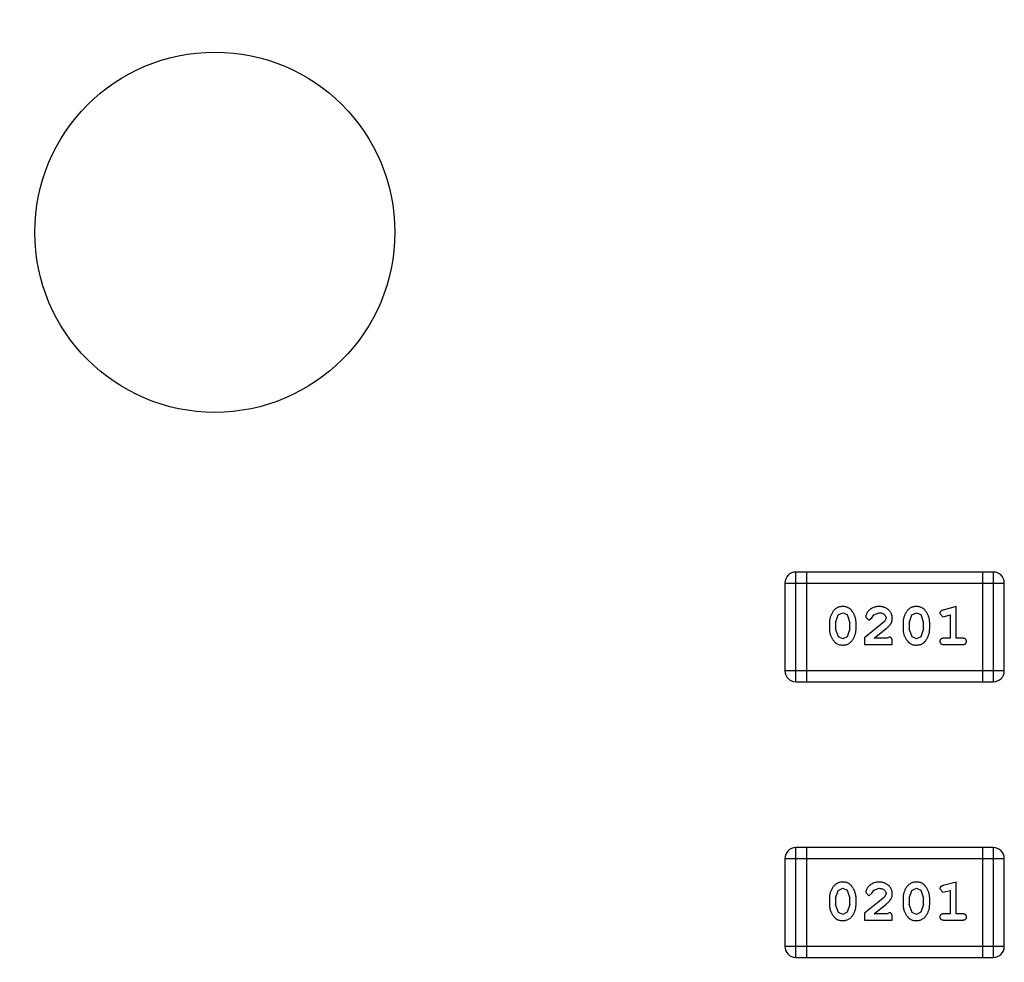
# Model space of a CAD drawing. Header units: inches. Extents: x -50 to 60, y -7 to 68.
# Tile 48 of 108: x -39.43 to -36.7, y 47.42 to 50.04. Entities that reach past the tile are written whole.
import ezdxf

# ---------------------------------------------------------------- set-up
doc = ezdxf.new("R2010")
doc.units = ezdxf.units.IN
doc.header["$LTSCALE"] = 1.21
doc.header["$MEASUREMENT"] = 0
doc.header["$PDMODE"] = 3
doc.header["$PDSIZE"] = 0.3125
doc.layers.get('0').update_dxf_attribs({"linetype": 'CONTINUOUS'})
doc.layers.get('Defpoints').update_dxf_attribs({"linetype": 'CONTINUOUS'})
doc.layers.add('DIM', color=3, linetype='CONTINUOUS')
doc.styles.get("Standard").update_dxf_attribs({"font": 'txt', "width": 0.8})
doc.dimstyles.get("Standard").update_dxf_attribs({"dimtxt": 0.15625, "dimasz": 0.1875, "dimexe": 0.125, "dimexo": 0.0625, "dimgap": 0.09, "dimtad": 0, "dimtih": 1, "dimtoh": 1, "dimzin": 4, "dimdsep": 46, "dimtxsty": 'STANDARD', "dimblk": '_FILLED', "dimblk1": '_FILLED', "dimblk2": '_FILLED', "dimcen": 0.09, "dimazin": 1, "dimtp": 0.01, "dimtm": 0.01, "dimtfac": 1, "dimtofl": 0, "dimtmove": 0, "dimatfit": 3, "dimldrblk": '_FILLED', "dimfxl": 1, "dimtolj": 1, "dimtzin": 4, "dimarcsym": 0})

# ---------------------------------------------------------------- blocks, each defined once
blk = doc.blocks.new('_FILLED')
at = {"color": 0, "linetype": 'ByBlock'}
blk.add_solid([(0, 0), (-1, 0.1667), (-1, -0.1667)], dxfattribs=at)
blk = doc.blocks.new('*D3')
at = {"layer": 'Defpoints', "color": 0}
for p in [(-38.8885, 54.5285), (-43.7167, 51.9885), (-38.8885, 51.9885)]:
    blk.add_point(p, dxfattribs=at)
at = {"layer": 'DIM', "color": 0, "lineweight": -2}
for p, q in [((-43.7167, 56.0285), (-43.7167, 57.5285)), ((-38.951, 54.5285), (-43.8417, 54.5285)), ((-38.951, 51.9885), (-43.8417, 51.9885)), ((-43.7167, 50.4885), (-43.7167, 48.9885))]:
    blk.add_line(p, q, dxfattribs=at)
at = {"layer": 'DIM', "color": 0, "lineweight": -2, "xscale": 1.5, "yscale": 1.5, "zscale": 1.5}
for p, rotation in [((-43.7167, 54.5285), 270), ((-43.7167, 51.9885), 90)]:
    blk.add_blockref('_FILLED', p, dxfattribs=dict(at, rotation=rotation))
at = {"layer": 'DIM', "color": 0, "insert": (-43.7167, 47.0985), "char_height": 1.5, "attachment_point": 5, "rotation": 90}
blk.add_mtext('\\A1;2.54', dxfattribs=at)
blk = doc.blocks.new('*D4')
at = {"layer": 'Defpoints', "color": 0}
for p in [(-38.8885, 54.5285), (-46.1025, 6.2685), (-38.8885, 6.2685)]:
    blk.add_point(p, dxfattribs=at)
at = {"layer": 'DIM', "color": 0, "lineweight": -2}
for p, q in [((-38.951, 54.5285), (-46.2275, 54.5285)), ((-46.1025, 53.0285), (-46.1025, 37.2885)), ((-46.1025, 7.7685), (-46.1025, 23.5085)), ((-38.951, 6.2685), (-46.2275, 6.2685))]:
    blk.add_line(p, q, dxfattribs=at)
at = {"layer": 'DIM', "color": 0, "lineweight": -2, "xscale": 1.5, "yscale": 1.5, "zscale": 1.5}
for p, rotation in [((-46.1025, 54.5285), 90), ((-46.1025, 6.2685), 270)]:
    blk.add_blockref('_FILLED', p, dxfattribs=dict(at, rotation=rotation))
at = {"layer": 'DIM', "color": 0, "insert": (-46.1025, 30.3985), "char_height": 1.5, "attachment_point": 5, "rotation": 90}
blk.add_mtext('\\A1;48.26(2.54*19)', dxfattribs=at)

msp = doc.modelspace()

# ---------------------------------------------------------------- linework, layer by layer
at = {"color": 7, "linetype": 'Continuous'}
for p, q in [((-37.2749, 48.2006), (-37.2749, 48.5054)), ((-36.7263, 48.5054), (-37.2749, 48.5054)), ((-37.2444, 48.2006), (-37.2444, 48.5054)), ((-36.7568, 48.5054), (-36.7568, 48.2006)), ((-36.7263, 48.5054), (-36.7263, 48.2006)), ((-37.3054, 48.4749), (-37.3054, 48.2311)), ((-37.3054, 48.4749), (-36.6958, 48.4749)), ((-36.6958, 48.2311), (-36.6958, 48.4749)), ((-36.8291, 48.4096), (-36.8657, 48.3998)), ((-36.8291, 48.3215), (-36.8291, 48.4096)), ((-37.1642, 48.3648), (-37.157, 48.3865)), ((-37.157, 48.3865), (-37.1446, 48.3923)), ((-37.1446, 48.3923), (-37.1325, 48.3871)), ((-37.1325, 48.3871), (-37.1249, 48.3648)), ((-37.0808, 48.3803), (-37.072, 48.3719)), ((-37.072, 48.3719), (-37.0635, 48.3785)), ((-37.0635, 48.3785), (-37.0586, 48.387)), ((-37.0586, 48.387), (-37.0437, 48.3923)), ((-37.0242, 48.3778), (-37.029, 48.3681)), ((-36.9597, 48.3648), (-36.9525, 48.3865)), ((-36.9525, 48.3865), (-36.9401, 48.3923)), ((-36.9401, 48.3923), (-36.9279, 48.3871)), ((-36.9279, 48.3871), (-36.9204, 48.3648)), ((-36.8748, 48.3906), (-36.8669, 48.3813)), ((-36.8669, 48.3813), (-36.8615, 48.3824)), ((-36.8615, 48.3824), (-36.8464, 48.3865)), ((-36.8464, 48.3865), (-36.8464, 48.3215)), ((-37.1815, 48.365), (-37.1815, 48.3473)), ((-37.1642, 48.3648), (-37.1642, 48.3476)), ((-37.1249, 48.3476), (-37.1249, 48.3648)), ((-37.1076, 48.3473), (-37.1076, 48.365)), ((-37.029, 48.3681), (-37.084, 48.3231)), ((-37.0572, 48.3215), (-37.0237, 48.3486)), ((-36.977, 48.365), (-36.977, 48.3473)), ((-36.9597, 48.3648), (-36.9597, 48.3476)), ((-36.9204, 48.3476), (-36.9204, 48.3648)), ((-36.9031, 48.3473), (-36.9031, 48.365)), ((-37.1566, 48.3253), (-37.1642, 48.3476)), ((-37.1444, 48.32), (-37.1566, 48.3253)), ((-37.1321, 48.3258), (-37.1444, 48.32)), ((-37.1249, 48.3476), (-37.1321, 48.3258)), ((-37.084, 48.3231), (-37.084, 48.3042)), ((-37.0211, 48.3215), (-37.0572, 48.3215)), ((-37.0156, 48.3247), (-37.0211, 48.3215)), ((-36.9521, 48.3253), (-36.9597, 48.3476)), ((-36.9399, 48.32), (-36.9521, 48.3253)), ((-36.9276, 48.3258), (-36.9399, 48.32)), ((-36.9204, 48.3476), (-36.9276, 48.3258)), ((-36.8464, 48.3215), (-36.8637, 48.3215)), ((-36.8118, 48.3215), (-36.8291, 48.3215)), ((-37.084, 48.3042), (-37.0069, 48.3042)), ((-37.0069, 48.3042), (-37.0069, 48.3121)), ((-36.8637, 48.3042), (-36.8118, 48.3042)), ((-36.6958, 48.2311), (-37.3054, 48.2311)), ((-37.2749, 48.2006), (-36.7263, 48.2006)), ((-37.2749, 47.4358), (-37.2749, 47.7406)), ((-36.7263, 47.7406), (-37.2749, 47.7406)), ((-37.2444, 47.4358), (-37.2444, 47.7406)), ((-36.7568, 47.7406), (-36.7568, 47.4358)), ((-36.7263, 47.7406), (-36.7263, 47.4358)), ((-37.3054, 47.7101), (-37.3054, 47.4663)), ((-37.3054, 47.7101), (-36.6958, 47.7101)), ((-36.6958, 47.4663), (-36.6958, 47.7101)), ((-36.8291, 47.6448), (-36.8657, 47.6349)), ((-36.8291, 47.5567), (-36.8291, 47.6448)), ((-37.1642, 47.5999), (-37.157, 47.6217)), ((-37.157, 47.6217), (-37.1446, 47.6275)), ((-37.1446, 47.6275), (-37.1325, 47.6222)), ((-37.1325, 47.6222), (-37.1249, 47.5999)), ((-37.0808, 47.6155), (-37.072, 47.6071)), ((-37.072, 47.6071), (-37.0635, 47.6136)), ((-37.0635, 47.6136), (-37.0586, 47.6221)), ((-37.0586, 47.6221), (-37.0437, 47.6275)), ((-37.0242, 47.613), (-37.029, 47.6033)), ((-36.9597, 47.5999), (-36.9525, 47.6217)), ((-36.9525, 47.6217), (-36.9401, 47.6275)), ((-36.9401, 47.6275), (-36.9279, 47.6222)), ((-36.9279, 47.6222), (-36.9204, 47.5999)), ((-36.8748, 47.6258), (-36.8669, 47.6165)), ((-36.8669, 47.6165), (-36.8615, 47.6175)), ((-36.8615, 47.6175), (-36.8464, 47.6217)), ((-36.8464, 47.6217), (-36.8464, 47.5567)), ((-37.1815, 47.6002), (-37.1815, 47.5825)), ((-37.1642, 47.5999), (-37.1642, 47.5827)), ((-37.1566, 47.5604), (-37.1642, 47.5827)), ((-37.1249, 47.5827), (-37.1321, 47.561)), ((-37.1249, 47.5827), (-37.1249, 47.5999)), ((-37.1076, 47.5825), (-37.1076, 47.6002)), ((-37.029, 47.6033), (-37.084, 47.5583)), ((-37.0572, 47.5567), (-37.0237, 47.5838)), ((-36.977, 47.6002), (-36.977, 47.5825)), ((-36.9597, 47.5999), (-36.9597, 47.5827)), ((-36.9521, 47.5604), (-36.9597, 47.5827)), ((-36.9204, 47.5827), (-36.9276, 47.561)), ((-36.9204, 47.5827), (-36.9204, 47.5999)), ((-36.9031, 47.5825), (-36.9031, 47.6002)), ((-37.1444, 47.5552), (-37.1566, 47.5604)), ((-37.1321, 47.561), (-37.1444, 47.5552)), ((-37.084, 47.5583), (-37.084, 47.5394)), ((-37.0211, 47.5567), (-37.0572, 47.5567)), ((-37.0156, 47.5599), (-37.0211, 47.5567)), ((-36.9399, 47.5552), (-36.9521, 47.5604)), ((-36.9276, 47.561), (-36.9399, 47.5552)), ((-36.8464, 47.5567), (-36.8637, 47.5567)), ((-36.8118, 47.5567), (-36.8291, 47.5567)), ((-37.084, 47.5394), (-37.0069, 47.5394)), ((-37.0069, 47.5394), (-37.0069, 47.5473)), ((-36.8637, 47.5394), (-36.8118, 47.5394)), ((-36.6958, 47.4663), (-37.3054, 47.4663)), ((-37.2749, 47.4358), (-36.7263, 47.4358))]:
    msp.add_line(p, q, dxfattribs=at)
msp.add_circle((-38.8885, 49.4485), 0.5, dxfattribs=at)
for centre, start, end in [((-37.2749, 48.4749), 90, 180), ((-36.7263, 48.4749), 0, 90), ((-37.2749, 48.2311), 180, 270), ((-36.7263, 48.2311), 270, 0), ((-37.2749, 47.7101), 90, 180), ((-36.7263, 47.7101), 0, 90), ((-37.2749, 47.4663), 180, 270), ((-36.7263, 47.4663), 270, 0)]:
    msp.add_arc(centre, 0.0305, start, end, dxfattribs=at)
for points, knots in [([(-37.1447, 48.4096), (-37.1462, 48.4096), (-37.149, 48.4095), (-37.1531, 48.4088), (-37.1569, 48.4077), (-37.1605, 48.4061), (-37.1638, 48.404), (-37.1668, 48.4015), (-37.1696, 48.3986), (-37.1721, 48.3952), (-37.1743, 48.3916), (-37.1762, 48.3879), (-37.1779, 48.3842), (-37.1792, 48.3804), (-37.1802, 48.3766), (-37.181, 48.3728), (-37.1814, 48.3689), (-37.1815, 48.3663), (-37.1815, 48.365)], [0, 0, 0, 0, 0.06692, 0.130834, 0.19258, 0.252759, 0.312631, 0.373411, 0.436359, 0.501894, 0.568244, 0.632472, 0.69556, 0.757163, 0.818592, 0.878885, 0.939235, 1, 1, 1, 1]), ([(-37.1076, 48.365), (-37.1076, 48.3661), (-37.1076, 48.3682), (-37.1079, 48.3714), (-37.1085, 48.3746), (-37.1091, 48.3777), (-37.1101, 48.3807), (-37.1112, 48.3837), (-37.1125, 48.3867), (-37.114, 48.3896), (-37.1156, 48.3923), (-37.1172, 48.3949), (-37.1189, 48.3972), (-37.1205, 48.3993), (-37.1222, 48.4012), (-37.1239, 48.4028), (-37.1257, 48.4042), (-37.128, 48.4058), (-37.1312, 48.4074), (-37.1354, 48.4087), (-37.1399, 48.4095), (-37.1431, 48.4096), (-37.1447, 48.4096)], [0, 0, 0, 0, 0.049855, 0.099516, 0.148482, 0.19758, 0.246804, 0.296268, 0.346517, 0.397047, 0.446826, 0.49336, 0.537801, 0.579207, 0.617974, 0.654833, 0.689171, 0.722088, 0.786392, 0.853518, 0.924186, 1, 1, 1, 1]), ([(-37.0436, 48.4096), (-37.0453, 48.4096), (-37.0486, 48.4095), (-37.0536, 48.4086), (-37.0583, 48.4072), (-37.0628, 48.4052), (-37.067, 48.4028), (-37.0706, 48.3999), (-37.0737, 48.3966), (-37.0763, 48.3931), (-37.0782, 48.3895), (-37.0797, 48.3862), (-37.0806, 48.3832), (-37.0808, 48.3812), (-37.0808, 48.3803)], [0, 0, 0, 0, 0.098286, 0.193983, 0.289056, 0.384352, 0.477435, 0.566197, 0.652355, 0.737986, 0.818188, 0.887401, 0.94802, 1, 1, 1, 1]), ([(-37.0069, 48.3769), (-37.0069, 48.378), (-37.007, 48.3802), (-37.0075, 48.3834), (-37.0083, 48.3865), (-37.0094, 48.3895), (-37.0109, 48.3924), (-37.0127, 48.3951), (-37.0148, 48.3977), (-37.0172, 48.4001), (-37.0198, 48.4023), (-37.0227, 48.4043), (-37.0257, 48.406), (-37.0289, 48.4073), (-37.0323, 48.4083), (-37.0359, 48.4091), (-37.0397, 48.4096), (-37.0423, 48.4096), (-37.0436, 48.4096)], [0, 0, 0, 0, 0.060981, 0.120256, 0.178148, 0.236115, 0.293993, 0.352864, 0.413358, 0.476056, 0.539296, 0.602396, 0.665116, 0.728325, 0.792919, 0.859317, 0.928302, 1, 1, 1, 1]), ([(-36.9402, 48.4096), (-36.9417, 48.4096), (-36.9445, 48.4095), (-36.9485, 48.4088), (-36.9524, 48.4077), (-36.956, 48.4061), (-36.9593, 48.404), (-36.9623, 48.4015), (-36.9651, 48.3986), (-36.9676, 48.3952), (-36.9698, 48.3916), (-36.9717, 48.3879), (-36.9733, 48.3842), (-36.9747, 48.3804), (-36.9757, 48.3766), (-36.9765, 48.3728), (-36.9769, 48.3689), (-36.977, 48.3663), (-36.977, 48.365)], [0, 0, 0, 0, 0.06692, 0.130834, 0.19258, 0.252759, 0.312631, 0.373411, 0.436359, 0.501894, 0.568244, 0.632472, 0.69556, 0.757163, 0.818592, 0.878885, 0.939235, 1, 1, 1, 1]), ([(-36.9031, 48.365), (-36.9031, 48.3661), (-36.9031, 48.3682), (-36.9034, 48.3714), (-36.904, 48.3746), (-36.9046, 48.3777), (-36.9056, 48.3807), (-36.9067, 48.3837), (-36.908, 48.3867), (-36.9095, 48.3896), (-36.9111, 48.3923), (-36.9127, 48.3949), (-36.9143, 48.3972), (-36.916, 48.3993), (-36.9177, 48.4012), (-36.9194, 48.4028), (-36.9212, 48.4042), (-36.9235, 48.4058), (-36.9267, 48.4074), (-36.9309, 48.4087), (-36.9354, 48.4095), (-36.9386, 48.4096), (-36.9402, 48.4096)], [0, 0, 0, 0, 0.049855, 0.099516, 0.148482, 0.19758, 0.246804, 0.296268, 0.346517, 0.397047, 0.446826, 0.49336, 0.537801, 0.579207, 0.617974, 0.654833, 0.689171, 0.722088, 0.786392, 0.853518, 0.924186, 1, 1, 1, 1]), ([(-37.0437, 48.3923), (-37.0423, 48.3923), (-37.0396, 48.3922), (-37.0358, 48.3914), (-37.0324, 48.39), (-37.0295, 48.3881), (-37.0272, 48.3858), (-37.0255, 48.3833), (-37.0244, 48.3806), (-37.0243, 48.3787), (-37.0242, 48.3778)], [0, 0, 0, 0, 0.156344, 0.299348, 0.4327, 0.561, 0.682299, 0.791883, 0.89611, 1, 1, 1, 1]), ([(-37.0237, 48.3486), (-37.0228, 48.3494), (-37.0211, 48.3508), (-37.0187, 48.3531), (-37.0166, 48.3552), (-37.0147, 48.3572), (-37.0131, 48.359), (-37.0118, 48.3608), (-37.0107, 48.3624), (-37.0095, 48.3645), (-37.0085, 48.367), (-37.0076, 48.3702), (-37.007, 48.3735), (-37.0069, 48.3757), (-37.0069, 48.3769)], [0, 0, 0, 0, 0.103002, 0.197728, 0.285279, 0.365235, 0.437224, 0.502446, 0.560545, 0.611446, 0.707576, 0.80349, 0.900532, 1, 1, 1, 1]), ([(-36.8657, 48.3998), (-36.8666, 48.3995), (-36.8681, 48.399), (-36.8702, 48.3982), (-36.8718, 48.3973), (-36.873, 48.3962), (-36.8738, 48.3951), (-36.8744, 48.3937), (-36.8747, 48.3922), (-36.8747, 48.3912), (-36.8748, 48.3906)], [0, 0, 0, 0, 0.187321, 0.344927, 0.475328, 0.579604, 0.674244, 0.773631, 0.882025, 1, 1, 1, 1]), ([(-37.1815, 48.3473), (-37.1815, 48.3462), (-37.1815, 48.3441), (-37.1812, 48.3409), (-37.1807, 48.3378), (-37.18, 48.3347), (-37.1791, 48.3316), (-37.178, 48.3286), (-37.1767, 48.3257), (-37.1752, 48.3228), (-37.1737, 48.3201), (-37.172, 48.3175), (-37.1704, 48.3152), (-37.1687, 48.3131), (-37.167, 48.3112), (-37.1654, 48.3096), (-37.1636, 48.3082), (-37.1612, 48.3066), (-37.1581, 48.3049), (-37.1539, 48.3036), (-37.1493, 48.3028), (-37.1461, 48.3027), (-37.1445, 48.3027)], [0, 0, 0, 0, 0.049886, 0.09882, 0.148132, 0.19689, 0.246038, 0.295176, 0.345305, 0.395692, 0.445312, 0.491875, 0.535813, 0.577009, 0.616081, 0.652689, 0.687585, 0.720206, 0.785062, 0.85223, 0.923759, 1, 1, 1, 1]), ([(-37.1445, 48.3027), (-37.143, 48.3027), (-37.1402, 48.3028), (-37.1361, 48.3035), (-37.1323, 48.3046), (-37.1287, 48.3062), (-37.1254, 48.3082), (-37.1223, 48.3108), (-37.1195, 48.3137), (-37.1171, 48.3171), (-37.1149, 48.3207), (-37.1129, 48.3244), (-37.1113, 48.3281), (-37.1099, 48.3318), (-37.1089, 48.3356), (-37.1081, 48.3395), (-37.1077, 48.3434), (-37.1076, 48.346), (-37.1076, 48.3473)], [0, 0, 0, 0, 0.067217, 0.131051, 0.19272, 0.252824, 0.312745, 0.373449, 0.436041, 0.501494, 0.567761, 0.632087, 0.695096, 0.757109, 0.817993, 0.878657, 0.939311, 1, 1, 1, 1]), ([(-37.0069, 48.3121), (-37.0069, 48.3132), (-37.007, 48.3151), (-37.0074, 48.3179), (-37.0081, 48.3201), (-37.0091, 48.3218), (-37.0105, 48.3231), (-37.012, 48.324), (-37.0137, 48.3246), (-37.0149, 48.3247), (-37.0156, 48.3247)], [0, 0, 0, 0, 0.1844, 0.34094, 0.473574, 0.586824, 0.690029, 0.789175, 0.890445, 1, 1, 1, 1]), ([(-36.977, 48.3473), (-36.977, 48.3462), (-36.977, 48.3441), (-36.9766, 48.3409), (-36.9762, 48.3378), (-36.9755, 48.3347), (-36.9746, 48.3316), (-36.9735, 48.3286), (-36.9722, 48.3257), (-36.9707, 48.3228), (-36.9692, 48.3201), (-36.9675, 48.3175), (-36.9659, 48.3152), (-36.9642, 48.3131), (-36.9625, 48.3112), (-36.9608, 48.3096), (-36.9591, 48.3082), (-36.9567, 48.3066), (-36.9536, 48.3049), (-36.9494, 48.3036), (-36.9448, 48.3028), (-36.9416, 48.3027), (-36.94, 48.3027)], [0, 0, 0, 0, 0.049886, 0.09882, 0.148132, 0.19689, 0.246038, 0.295176, 0.345305, 0.395692, 0.445312, 0.491875, 0.535813, 0.577009, 0.616081, 0.652689, 0.687585, 0.720206, 0.785062, 0.85223, 0.923759, 1, 1, 1, 1]), ([(-36.94, 48.3027), (-36.9385, 48.3027), (-36.9357, 48.3028), (-36.9316, 48.3035), (-36.9278, 48.3046), (-36.9242, 48.3062), (-36.9209, 48.3082), (-36.9178, 48.3108), (-36.915, 48.3137), (-36.9126, 48.3171), (-36.9104, 48.3207), (-36.9084, 48.3244), (-36.9068, 48.3281), (-36.9054, 48.3318), (-36.9044, 48.3356), (-36.9036, 48.3395), (-36.9032, 48.3434), (-36.9031, 48.346), (-36.9031, 48.3473)], [0, 0, 0, 0, 0.067217, 0.131051, 0.19272, 0.252824, 0.312745, 0.373449, 0.436041, 0.501494, 0.567761, 0.632087, 0.695096, 0.757109, 0.817993, 0.878657, 0.939311, 1, 1, 1, 1]), ([(-36.8637, 48.3215), (-36.8646, 48.3215), (-36.8663, 48.3215), (-36.8687, 48.321), (-36.8706, 48.3203), (-36.8722, 48.3192), (-36.8733, 48.3179), (-36.8742, 48.3164), (-36.8747, 48.3147), (-36.8747, 48.3135), (-36.8748, 48.3129)], [0, 0, 0, 0, 0.169102, 0.317658, 0.446239, 0.563118, 0.671828, 0.776546, 0.884858, 1, 1, 1, 1]), ([(-36.8008, 48.3129), (-36.8009, 48.3135), (-36.8009, 48.3147), (-36.8014, 48.3164), (-36.8023, 48.3179), (-36.8034, 48.3192), (-36.805, 48.3203), (-36.8069, 48.321), (-36.8093, 48.3215), (-36.8109, 48.3215), (-36.8118, 48.3215)], [0, 0, 0, 0, 0.11517, 0.223509, 0.328254, 0.438012, 0.553651, 0.682263, 0.830856, 1, 1, 1, 1]), ([(-36.8748, 48.3129), (-36.8747, 48.3123), (-36.8747, 48.3111), (-36.8742, 48.3094), (-36.8733, 48.3079), (-36.8722, 48.3066), (-36.8706, 48.3055), (-36.8686, 48.3048), (-36.8663, 48.3043), (-36.8646, 48.3043), (-36.8637, 48.3042)], [0, 0, 0, 0, 0.115051, 0.223278, 0.329269, 0.437893, 0.554681, 0.682591, 0.83103, 1, 1, 1, 1]), ([(-36.8118, 48.3042), (-36.8109, 48.3043), (-36.8093, 48.3043), (-36.8069, 48.3048), (-36.805, 48.3055), (-36.8034, 48.3066), (-36.8023, 48.3079), (-36.8014, 48.3094), (-36.8009, 48.3111), (-36.8009, 48.3123), (-36.8008, 48.3129)], [0, 0, 0, 0, 0.169012, 0.317488, 0.445429, 0.560977, 0.67065, 0.776666, 0.88492, 1, 1, 1, 1]), ([(-37.1447, 47.6448), (-37.1462, 47.6448), (-37.149, 47.6447), (-37.1531, 47.644), (-37.1569, 47.6429), (-37.1605, 47.6413), (-37.1638, 47.6392), (-37.1668, 47.6367), (-37.1696, 47.6338), (-37.1721, 47.6304), (-37.1743, 47.6268), (-37.1762, 47.6231), (-37.1779, 47.6194), (-37.1792, 47.6156), (-37.1802, 47.6118), (-37.181, 47.608), (-37.1814, 47.6041), (-37.1815, 47.6015), (-37.1815, 47.6002)], [0, 0, 0, 0, 0.06692, 0.130834, 0.19258, 0.252759, 0.312631, 0.373411, 0.436359, 0.501894, 0.568244, 0.632472, 0.69556, 0.757163, 0.818592, 0.878885, 0.939235, 1, 1, 1, 1]), ([(-37.1076, 47.6002), (-37.1076, 47.6013), (-37.1076, 47.6034), (-37.1079, 47.6066), (-37.1085, 47.6098), (-37.1091, 47.6129), (-37.1101, 47.6159), (-37.1112, 47.6189), (-37.1125, 47.6219), (-37.114, 47.6248), (-37.1156, 47.6275), (-37.1172, 47.6301), (-37.1189, 47.6324), (-37.1205, 47.6345), (-37.1222, 47.6363), (-37.1239, 47.638), (-37.1257, 47.6394), (-37.128, 47.641), (-37.1312, 47.6426), (-37.1354, 47.6439), (-37.1399, 47.6447), (-37.1431, 47.6448), (-37.1447, 47.6448)], [0, 0, 0, 0, 0.049855, 0.099516, 0.148482, 0.19758, 0.246804, 0.296268, 0.346517, 0.397047, 0.446826, 0.49336, 0.537801, 0.579207, 0.617974, 0.654833, 0.689171, 0.722088, 0.786392, 0.853518, 0.924186, 1, 1, 1, 1]), ([(-37.0436, 47.6448), (-37.0453, 47.6448), (-37.0486, 47.6447), (-37.0536, 47.6438), (-37.0583, 47.6424), (-37.0628, 47.6404), (-37.067, 47.638), (-37.0706, 47.6351), (-37.0737, 47.6318), (-37.0763, 47.6283), (-37.0782, 47.6247), (-37.0797, 47.6214), (-37.0806, 47.6183), (-37.0808, 47.6164), (-37.0808, 47.6155)], [0, 0, 0, 0, 0.098286, 0.193983, 0.289056, 0.384352, 0.477435, 0.566197, 0.652355, 0.737986, 0.818188, 0.887401, 0.94802, 1, 1, 1, 1]), ([(-37.0069, 47.6121), (-37.0069, 47.6132), (-37.007, 47.6154), (-37.0075, 47.6186), (-37.0083, 47.6217), (-37.0094, 47.6247), (-37.0109, 47.6275), (-37.0127, 47.6303), (-37.0148, 47.6328), (-37.0172, 47.6353), (-37.0198, 47.6375), (-37.0227, 47.6395), (-37.0257, 47.6411), (-37.0289, 47.6425), (-37.0323, 47.6435), (-37.0359, 47.6443), (-37.0397, 47.6447), (-37.0423, 47.6448), (-37.0436, 47.6448)], [0, 0, 0, 0, 0.060981, 0.120256, 0.178148, 0.236115, 0.293993, 0.352864, 0.413358, 0.476056, 0.539296, 0.602396, 0.665116, 0.728325, 0.792919, 0.859317, 0.928302, 1, 1, 1, 1]), ([(-36.9402, 47.6448), (-36.9417, 47.6448), (-36.9445, 47.6447), (-36.9485, 47.644), (-36.9524, 47.6429), (-36.956, 47.6413), (-36.9593, 47.6392), (-36.9623, 47.6367), (-36.9651, 47.6338), (-36.9676, 47.6304), (-36.9698, 47.6268), (-36.9717, 47.6231), (-36.9733, 47.6194), (-36.9747, 47.6156), (-36.9757, 47.6118), (-36.9765, 47.608), (-36.9769, 47.6041), (-36.977, 47.6015), (-36.977, 47.6002)], [0, 0, 0, 0, 0.06692, 0.130834, 0.19258, 0.252759, 0.312631, 0.373411, 0.436359, 0.501894, 0.568244, 0.632472, 0.69556, 0.757163, 0.818592, 0.878885, 0.939235, 1, 1, 1, 1]), ([(-36.9031, 47.6002), (-36.9031, 47.6013), (-36.9031, 47.6034), (-36.9034, 47.6066), (-36.904, 47.6098), (-36.9046, 47.6129), (-36.9056, 47.6159), (-36.9067, 47.6189), (-36.908, 47.6219), (-36.9095, 47.6248), (-36.9111, 47.6275), (-36.9127, 47.6301), (-36.9143, 47.6324), (-36.916, 47.6345), (-36.9177, 47.6363), (-36.9194, 47.638), (-36.9212, 47.6394), (-36.9235, 47.641), (-36.9267, 47.6426), (-36.9309, 47.6439), (-36.9354, 47.6447), (-36.9386, 47.6448), (-36.9402, 47.6448)], [0, 0, 0, 0, 0.049855, 0.099516, 0.148482, 0.19758, 0.246804, 0.296268, 0.346517, 0.397047, 0.446826, 0.49336, 0.537801, 0.579207, 0.617974, 0.654833, 0.689171, 0.722088, 0.786392, 0.853518, 0.924186, 1, 1, 1, 1]), ([(-37.0437, 47.6275), (-37.0423, 47.6275), (-37.0396, 47.6274), (-37.0358, 47.6265), (-37.0324, 47.6252), (-37.0295, 47.6232), (-37.0272, 47.621), (-37.0255, 47.6185), (-37.0244, 47.6158), (-37.0243, 47.6139), (-37.0242, 47.613)], [0, 0, 0, 0, 0.156344, 0.299348, 0.4327, 0.561, 0.682299, 0.791883, 0.89611, 1, 1, 1, 1]), ([(-37.0237, 47.5838), (-37.0228, 47.5845), (-37.0211, 47.586), (-37.0187, 47.5882), (-37.0166, 47.5904), (-37.0147, 47.5923), (-37.0131, 47.5942), (-37.0118, 47.596), (-37.0107, 47.5976), (-37.0095, 47.5997), (-37.0085, 47.6022), (-37.0076, 47.6054), (-37.007, 47.6087), (-37.0069, 47.6109), (-37.0069, 47.6121)], [0, 0, 0, 0, 0.103002, 0.197728, 0.285279, 0.365235, 0.437224, 0.502446, 0.560545, 0.611446, 0.707576, 0.80349, 0.900532, 1, 1, 1, 1]), ([(-36.8657, 47.6349), (-36.8666, 47.6347), (-36.8681, 47.6342), (-36.8702, 47.6334), (-36.8718, 47.6325), (-36.873, 47.6314), (-36.8738, 47.6303), (-36.8744, 47.6289), (-36.8747, 47.6274), (-36.8747, 47.6263), (-36.8748, 47.6258)], [0, 0, 0, 0, 0.187321, 0.344927, 0.475328, 0.579604, 0.674244, 0.773631, 0.882025, 1, 1, 1, 1]), ([(-37.1815, 47.5825), (-37.1815, 47.5814), (-37.1815, 47.5793), (-37.1812, 47.5761), (-37.1807, 47.573), (-37.18, 47.5699), (-37.1791, 47.5668), (-37.178, 47.5638), (-37.1767, 47.5609), (-37.1752, 47.558), (-37.1737, 47.5553), (-37.172, 47.5527), (-37.1704, 47.5504), (-37.1687, 47.5483), (-37.167, 47.5464), (-37.1654, 47.5448), (-37.1636, 47.5433), (-37.1612, 47.5417), (-37.1581, 47.5401), (-37.1539, 47.5388), (-37.1493, 47.538), (-37.1461, 47.5379), (-37.1445, 47.5379)], [0, 0, 0, 0, 0.049886, 0.09882, 0.148132, 0.19689, 0.246038, 0.295176, 0.345305, 0.395692, 0.445312, 0.491875, 0.535813, 0.577009, 0.616081, 0.652689, 0.687585, 0.720206, 0.785062, 0.85223, 0.923759, 1, 1, 1, 1]), ([(-37.1445, 47.5379), (-37.143, 47.5379), (-37.1402, 47.538), (-37.1361, 47.5387), (-37.1323, 47.5398), (-37.1287, 47.5414), (-37.1254, 47.5434), (-37.1223, 47.5459), (-37.1195, 47.5489), (-37.1171, 47.5523), (-37.1149, 47.5559), (-37.1129, 47.5595), (-37.1113, 47.5633), (-37.1099, 47.567), (-37.1089, 47.5708), (-37.1081, 47.5747), (-37.1077, 47.5786), (-37.1076, 47.5812), (-37.1076, 47.5825)], [0, 0, 0, 0, 0.067217, 0.131051, 0.19272, 0.252824, 0.312745, 0.373449, 0.436041, 0.501494, 0.567761, 0.632087, 0.695096, 0.757109, 0.817993, 0.878657, 0.939311, 1, 1, 1, 1]), ([(-37.0069, 47.5473), (-37.0069, 47.5484), (-37.007, 47.5503), (-37.0074, 47.553), (-37.0081, 47.5553), (-37.0091, 47.557), (-37.0105, 47.5583), (-37.012, 47.5592), (-37.0137, 47.5598), (-37.0149, 47.5598), (-37.0156, 47.5599)], [0, 0, 0, 0, 0.1844, 0.34094, 0.473574, 0.586824, 0.690029, 0.789175, 0.890445, 1, 1, 1, 1]), ([(-36.977, 47.5825), (-36.977, 47.5814), (-36.977, 47.5793), (-36.9766, 47.5761), (-36.9762, 47.573), (-36.9755, 47.5699), (-36.9746, 47.5668), (-36.9735, 47.5638), (-36.9722, 47.5609), (-36.9707, 47.558), (-36.9692, 47.5553), (-36.9675, 47.5527), (-36.9659, 47.5504), (-36.9642, 47.5483), (-36.9625, 47.5464), (-36.9608, 47.5448), (-36.9591, 47.5433), (-36.9567, 47.5417), (-36.9536, 47.5401), (-36.9494, 47.5388), (-36.9448, 47.538), (-36.9416, 47.5379), (-36.94, 47.5379)], [0, 0, 0, 0, 0.049886, 0.09882, 0.148132, 0.19689, 0.246038, 0.295176, 0.345305, 0.395692, 0.445312, 0.491875, 0.535813, 0.577009, 0.616081, 0.652689, 0.687585, 0.720206, 0.785062, 0.85223, 0.923759, 1, 1, 1, 1]), ([(-36.94, 47.5379), (-36.9385, 47.5379), (-36.9357, 47.538), (-36.9316, 47.5387), (-36.9278, 47.5398), (-36.9242, 47.5414), (-36.9209, 47.5434), (-36.9178, 47.5459), (-36.915, 47.5489), (-36.9126, 47.5523), (-36.9104, 47.5559), (-36.9084, 47.5595), (-36.9068, 47.5633), (-36.9054, 47.567), (-36.9044, 47.5708), (-36.9036, 47.5747), (-36.9032, 47.5786), (-36.9031, 47.5812), (-36.9031, 47.5825)], [0, 0, 0, 0, 0.067217, 0.131051, 0.19272, 0.252824, 0.312745, 0.373449, 0.436041, 0.501494, 0.567761, 0.632087, 0.695096, 0.757109, 0.817993, 0.878657, 0.939311, 1, 1, 1, 1]), ([(-36.8637, 47.5567), (-36.8646, 47.5567), (-36.8663, 47.5567), (-36.8687, 47.5562), (-36.8706, 47.5554), (-36.8722, 47.5544), (-36.8733, 47.553), (-36.8742, 47.5516), (-36.8747, 47.5499), (-36.8747, 47.5487), (-36.8748, 47.5481)], [0, 0, 0, 0, 0.169102, 0.317658, 0.446239, 0.563118, 0.671828, 0.776546, 0.884858, 1, 1, 1, 1]), ([(-36.8008, 47.5481), (-36.8009, 47.5487), (-36.8009, 47.5499), (-36.8014, 47.5516), (-36.8023, 47.5531), (-36.8034, 47.5544), (-36.805, 47.5555), (-36.8069, 47.5562), (-36.8093, 47.5567), (-36.8109, 47.5567), (-36.8118, 47.5567)], [0, 0, 0, 0, 0.11517, 0.223509, 0.328254, 0.438012, 0.553651, 0.682263, 0.830856, 1, 1, 1, 1]), ([(-36.8748, 47.5481), (-36.8747, 47.5475), (-36.8747, 47.5463), (-36.8742, 47.5446), (-36.8733, 47.5431), (-36.8722, 47.5417), (-36.8706, 47.5407), (-36.8686, 47.54), (-36.8663, 47.5395), (-36.8646, 47.5394), (-36.8637, 47.5394)], [0, 0, 0, 0, 0.115051, 0.223278, 0.329269, 0.437893, 0.554681, 0.682591, 0.83103, 1, 1, 1, 1]), ([(-36.8118, 47.5394), (-36.8109, 47.5394), (-36.8093, 47.5395), (-36.8069, 47.54), (-36.805, 47.5407), (-36.8034, 47.5418), (-36.8023, 47.5431), (-36.8014, 47.5446), (-36.8009, 47.5463), (-36.8009, 47.5475), (-36.8008, 47.5481)], [0, 0, 0, 0, 0.169012, 0.317488, 0.445429, 0.560977, 0.67065, 0.776666, 0.88492, 1, 1, 1, 1])]:
    msp.add_open_spline(points, degree=3, knots=knots, dxfattribs=at)

# ---------------------------------------------------------------- dimensions: what is measured, and where the dimension line sits
at = {"layer": 'DIM'}
for base, p2, override, picture, middle in [((-43.7167, 51.9885), (-38.8885, 51.9885), {"dimtxt": 1.5, "dimasz": 1.5, "dimtih": 0, "dimtoh": 0, "dimzin": 0, "dimcen": 0.198, "dimadec": 0, "dimazin": 0, "dimtp": 0, "dimtm": 0, "dimtdec": 4, "dimtzin": 0}, '*D3', (-43.7167, 47.0985)), ((-46.1025, 6.2685), (-38.8885, 6.2685), {"dimtxt": 1.5, "dimasz": 1.5, "dimtih": 0, "dimtoh": 0, "dimzin": 0, "dimpost": '(2.54*19)', "dimtxsty": 'STANDARD', "dimcen": 0.198, "dimadec": 0, "dimazin": 0, "dimtp": 0, "dimtm": 0, "dimtdec": 4, "dimtzin": 0}, '*D4', (-46.1025, 30.3985))]:
    dim = msp.add_linear_dim(base=base, p1=(-38.8885, 54.5285), p2=p2, angle=90, dimstyle='STANDARD', override=override, dxfattribs=at)
    dim.commit()
    dim.dimension.update_dxf_attribs({"geometry": picture, "text_midpoint": middle})

doc.saveas('drawing.dxf')
